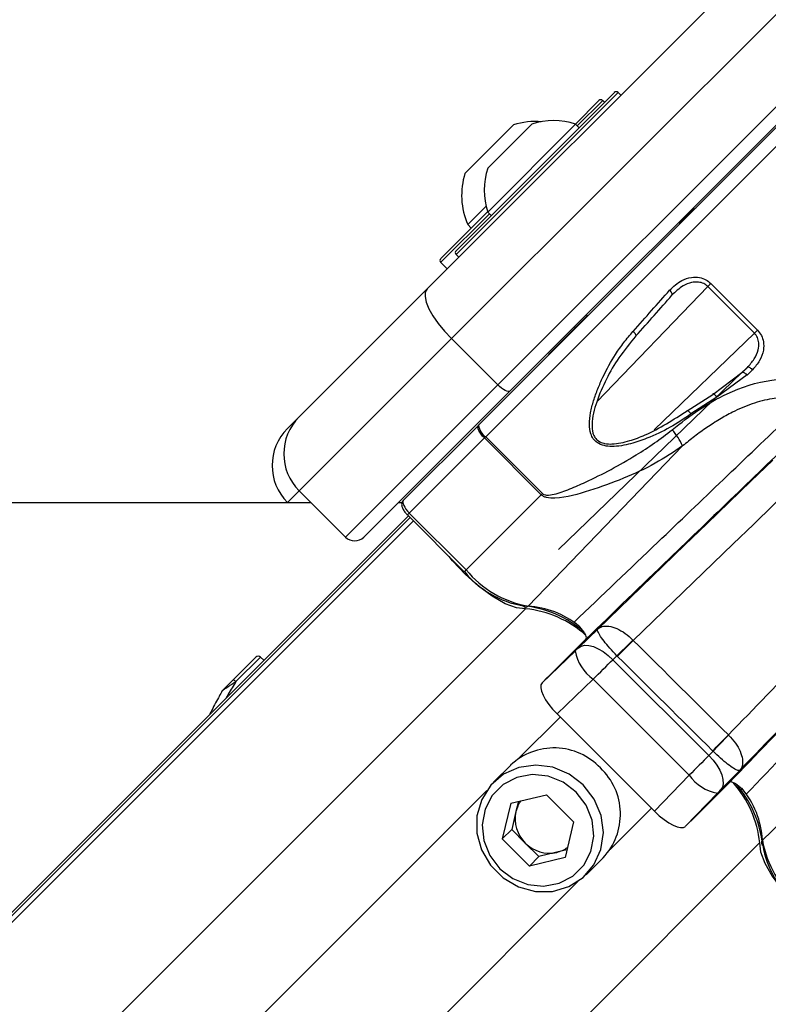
# Model space of a CAD drawing. Header units: millimetres. Extents: x 20 to 19305, y 40 to 15632.
# Tile 68 of 114: x 6491 to 6606, y 14460 to 14611. Entities that reach past the tile are written whole.
import ezdxf

# ---------------------------------------------------------------- set-up
doc = ezdxf.new("R2010")
doc.units = ezdxf.units.MM

msp = doc.modelspace()

# ---------------------------------------------------------------- linework, layer by layer
at = {"color": 7, "linetype": 'Continuous', "lineweight": 25, "ltscale": 2}
for p, q in [((6553.55, 14569.6), (6613.52, 14629.58)), ((6617.24, 14621.98), (6557.27, 14562.01)), ((6564.34, 14554.94), (6624.31, 14614.91)), ((6626.21, 14613.98), (6566.24, 14554.01)), ((6557.98, 14575.45), (6582.16, 14599.63)), ((6576.21, 14594.81), (6579.81, 14598.41)), ((6580.66, 14598.13), (6580.38, 14598.41)), ((6583.15, 14599.2), (6582.73, 14599.63)), ((6561.42, 14548.76), (6608.69, 14596.04)), ((6559.34, 14587.27), (6566.76, 14594.7)), ((6562.81, 14581.36), (6576.25, 14594.79)), ((6562.82, 14588.07), (6569.54, 14594.78)), ((6576.79, 14594.25), (6576.25, 14594.79)), ((6559.76, 14579.43), (6562.56, 14582.24)), ((6555.7, 14574.3), (6562.8, 14581.4)), ((6562.81, 14581.36), (6563.35, 14580.82)), ((6594.24, 14581.73), (6592.13, 14579.62)), ((6559.76, 14579.43), (6560.29, 14578.89)), ((6592.2, 14579.55), (6591.99, 14579.76)), ((6592.2, 14579.55), (6591.99, 14579.76)), ((6555.63, 14574.23), (6555.7, 14574.3)), ((6557.98, 14574.88), (6558.4, 14574.46)), ((6555.63, 14573.66), (6556.62, 14572.67)), ((6596.43, 14569.98), (6596.89, 14570.44)), ((6603.56, 14562.84), (6596.43, 14569.98)), ((6596.89, 14570.44), (6604.02, 14563.31)), ((6534.01, 14550.06), (6553.55, 14569.6)), ((6577.99, 14565.48), (6572.31, 14559.79)), ((6577.85, 14565.62), (6578.06, 14565.4)), ((6577.85, 14565.62), (6578.06, 14565.4)), ((6576.06, 14563.83), (6576.2, 14563.69)), ((6576.06, 14563.83), (6576.2, 14563.69)), ((6604.02, 14563.31), (6603.56, 14562.84)), ((6557.27, 14562.01), (6534.01, 14538.75)), ((6564.34, 14554.94), (6557.27, 14562.01)), ((6601.65, 14556.81), (6573.63, 14529.8)), ((6597.2, 14553.48), (6601.65, 14556.81)), ((6602.43, 14556.45), (6597.8, 14553.04)), ((6541.08, 14531.68), (6564.34, 14554.94)), ((6566.24, 14554.01), (6543.91, 14531.68)), ((6593.27, 14550.99), (6597.2, 14553.48)), ((6597.8, 14553.04), (6593.87, 14550.49)), ((6532.22, 14548.28), (6534.01, 14550.06)), ((6549.89, 14537.24), (6561.36, 14548.7)), ((6561.36, 14548.7), (6561.42, 14548.76)), ((6562.31, 14546.83), (6550.83, 14535.35)), ((6562.5, 14547.01), (6562.31, 14546.83)), ((6570.99, 14538.15), (6562.31, 14546.83)), ((6562.5, 14547.01), (6571.18, 14538.33)), ((6592.59, 14545.6), (6568.98, 14521.13)), ((6541.08, 14531.68), (6534.01, 14538.75)), ((6570.99, 14538.15), (6571.18, 14538.33)), ((6532.26, 14536.92), (6532.22, 14536.96)), ((6549.71, 14536.92), (6549.15, 14536.92)), ((6570.99, 14538.15), (6559.51, 14526.67)), ((6550.83, 14535.35), (6559.51, 14526.67)), ((6550.69, 14534.92), (6328.56, 14312.79)), ((6550.55, 14535.06), (6559.23, 14526.38)), ((6576.68, 14514.76), (6579.62, 14517.62)), ((6571.9, 14510.18), (6577.81, 14516.09)), ((6585.01, 14515.92), (6585.05, 14515.88)), ((6571.11, 14509.38), (6576.17, 14514.26)), ((6523.83, 14509.76), (6527.39, 14513.33)), ((6528.6, 14512.84), (6528.09, 14513.33)), ((6582.55, 14513.54), (6581.92, 14512.93)), ((6581.92, 14512.93), (6596.58, 14498.27)), ((6582.64, 14513.45), (6582.55, 14513.54)), ((6571.11, 14509.38), (6571.97, 14510.24)), ((6578.91, 14509.94), (6573.42, 14504.64)), ((6593.59, 14495.27), (6578.91, 14509.94)), ((6522.21, 14508.08), (6522.03, 14507.76)), ((6629.25, 14508.94), (6604.78, 14485.34)), ((6588.29, 14489.78), (6573.42, 14504.64)), ((6599.59, 14501.43), (6599.62, 14501.4)), ((6596.58, 14498.27), (6597.24, 14498.95)), ((6597.24, 14498.95), (6597.18, 14499)), ((6566.32, 14496.81), (6563.71, 14494.2)), ((6601.31, 14496.02), (6598.4, 14493.03)), ((6588.29, 14489.78), (6593.59, 14495.27)), ((6593.83, 14488.26), (6599.73, 14494.17)), ((6566.34, 14490.99), (6571.79, 14492.29)), ((6575.94, 14488.14), (6571.79, 14492.29)), ((6597.91, 14492.52), (6593.03, 14487.47)), ((6566.34, 14490.99), (6565.03, 14485.54)), ((6567.51, 14491.27), (6567.13, 14489.71)), ((6567.13, 14489.71), (6566.48, 14486.99)), ((6566.48, 14486.99), (6565.03, 14485.54)), ((6566.48, 14486.99), (6568.56, 14484.91)), ((6575.94, 14488.14), (6574.64, 14482.69)), ((6593.03, 14487.47), (6593.89, 14488.33)), ((6565.03, 14485.54), (6569.19, 14481.39)), ((6568.56, 14484.91), (6570.63, 14482.84)), ((6570.63, 14482.84), (6569.19, 14481.39)), ((6574.64, 14482.69), (6569.19, 14481.39)), ((6573.36, 14483.49), (6570.63, 14482.84)), ((6574.92, 14483.86), (6573.36, 14483.49)), ((6577.85, 14480.06), (6580.46, 14482.67))]:
    msp.add_line(p, q, dxfattribs=at)
at = {"color": 8, "linetype": 'Continuous', "lineweight": 25, "ltscale": 2}
for p, q in [((6582.73, 14599.63), (6557.98, 14574.88)), ((6580.38, 14598.41), (6576.5, 14594.54)), ((6611.52, 14596.04), (6562.5, 14547.01)), ((6563.07, 14581.1), (6555.7, 14573.74)), ((6555.7, 14573.74), (6555.63, 14573.66)), ((6596.43, 14569.98), (6579.5, 14552.37)), ((6588.24, 14548.08), (6603.56, 14562.84)), ((6602.48, 14557.61), (6601.62, 14556.78)), ((6534.01, 14538.75), (6532.22, 14536.96)), ((6550.83, 14535.35), (6550.55, 14535.06)), ((6551.47, 14534.14), (5341.11, 13323.78)), ((6550.96, 14534.65), (5560.48, 13544.16)), ((6559.51, 14526.67), (6559.23, 14526.38)), ((6568.58, 14520.72), (5353.93, 13306.06)), ((6528.09, 14513.33), (6524.35, 14509.58)), ((6573.89, 14504.17), (6567.58, 14497.86)), ((6562.66, 14492.94), (6525.05, 14455.32)), ((6587.82, 14490.24), (6581.51, 14483.93)), ((6604.36, 14484.94), (5389.71, 13270.28)), ((6576.58, 14479.01), (6538.97, 14441.4))]:
    msp.add_line(p, q, dxfattribs=at)
at = {"color": 7, "linetype": 'Continuous', "lineweight": 25, "ltscale": 2, "flags": 128}
for points in [[(6553.55, 14569.6), (6553.28, 14569.11), (6553.24, 14568.43), (6553.43, 14567.57), (6553.84, 14566.58), (6554.45, 14565.48), (6555.25, 14564.32), (6556.2, 14563.15), (6557.27, 14562.01)], [(6590.96, 14568.64), (6591, 14568.7), (6591.01, 14568.77), (6591, 14568.86), (6590.96, 14568.96), (6590.9, 14569.07), (6590.82, 14569.18), (6590.72, 14569.3), (6590.6, 14569.41)], [(6585.45, 14562.42), (6585.48, 14562.46), (6585.47, 14562.51), (6585.45, 14562.58), (6585.39, 14562.67), (6585.32, 14562.77), (6585.23, 14562.88), (6585.12, 14562.99), (6585.01, 14563.1)], [(6602.43, 14556.45), (6602.31, 14556.56), (6602.2, 14556.65), (6602.08, 14556.73), (6601.97, 14556.79), (6601.87, 14556.83), (6601.78, 14556.84), (6601.71, 14556.84), (6601.65, 14556.81)], [(6603.26, 14557.26), (6603.15, 14557.37), (6603.03, 14557.46), (6602.92, 14557.54), (6602.8, 14557.6), (6602.7, 14557.64), (6602.61, 14557.65), (6602.53, 14557.64), (6602.48, 14557.61)], [(6566.24, 14554.01), (6566.12, 14553.94), (6565.95, 14553.93), (6565.73, 14553.98), (6565.48, 14554.08), (6565.21, 14554.23), (6564.92, 14554.43), (6564.63, 14554.67), (6564.34, 14554.94)], [(6597.8, 14553.04), (6597.7, 14553.19), (6597.59, 14553.33), (6597.49, 14553.44), (6597.4, 14553.53), (6597.32, 14553.57), (6597.26, 14553.58), (6597.22, 14553.55), (6597.2, 14553.48)], [(6593.27, 14550.99), (6593.29, 14551.02), (6593.33, 14551.03), (6593.39, 14551.01), (6593.46, 14550.95), (6593.56, 14550.87), (6593.66, 14550.76), (6593.77, 14550.63), (6593.87, 14550.49)], [(6562.31, 14546.83), (6562.04, 14547.11), (6561.81, 14547.4), (6561.6, 14547.69), (6561.45, 14547.96), (6561.34, 14548.21), (6561.29, 14548.42), (6561.29, 14548.59), (6561.36, 14548.7)], [(6579.62, 14517.62), (6582.94, 14520.82), (6586.26, 14524.04), (6589.6, 14527.26), (6592.94, 14530.48), (6596.28, 14533.72), (6599.64, 14536.96), (6603, 14540.2), (6606.36, 14543.45)], [(6609.56, 14539.55), (6606.48, 14536.58), (6603.41, 14533.6), (6600.33, 14530.64), (6597.27, 14527.67), (6594.2, 14524.71), (6591.15, 14521.76), (6588.1, 14518.82), (6585.05, 14515.88)], [(6535.83, 14536.92), (5962.48, 14536.89), (5333.11, 14536.86), (4692.52, 14536.84), (4051.92, 14536.84)], [(6568.58, 14520.72), (6567.21, 14520.84), (6565.47, 14521.49), (6563.5, 14522.63), (6561.41, 14524.17), (6559.35, 14526.02), (6557.44, 14528.05), (6556.9, 14528.71)], [(6582.55, 14513.54), (6582.83, 14513.81), (6583.12, 14514.1), (6583.43, 14514.39), (6583.74, 14514.69), (6584.06, 14515), (6584.37, 14515.31), (6584.69, 14515.62), (6585.01, 14515.92)], [(6582.64, 14513.45), (6582.92, 14513.73), (6583.2, 14514.02), (6583.5, 14514.32), (6583.81, 14514.62), (6584.12, 14514.94), (6584.43, 14515.25), (6584.74, 14515.57), (6585.05, 14515.88)], [(6576.68, 14514.76), (6577.09, 14515.02), (6577.63, 14515.14), (6578.25, 14515.11), (6578.95, 14514.93), (6579.7, 14514.61), (6580.46, 14514.16), (6581.21, 14513.59), (6581.92, 14512.93)], [(6524.35, 14509.58), (6524.27, 14509.65), (6524.2, 14509.7), (6524.12, 14509.75), (6524.05, 14509.78), (6523.98, 14509.8), (6523.92, 14509.8), (6523.87, 14509.79), (6523.83, 14509.76)], [(6571.9, 14510.18), (6571.91, 14510.18), (6571.92, 14510.19), (6571.93, 14510.2), (6571.93, 14510.21), (6571.94, 14510.21), (6571.95, 14510.22), (6571.96, 14510.23), (6571.97, 14510.24)], [(6597.18, 14499), (6597.45, 14499.28), (6597.74, 14499.57), (6598.04, 14499.87), (6598.35, 14500.18), (6598.65, 14500.49), (6598.97, 14500.81), (6599.28, 14501.12), (6599.59, 14501.43)], [(6597.24, 14498.95), (6597.51, 14499.23), (6597.79, 14499.52), (6598.09, 14499.83), (6598.39, 14500.14), (6598.69, 14500.45), (6599, 14500.77), (6599.31, 14501.09), (6599.62, 14501.4)], [(6596.58, 14498.27), (6597.24, 14497.56), (6597.8, 14496.81), (6598.26, 14496.05), (6598.58, 14495.31), (6598.76, 14494.61), (6598.79, 14493.98), (6598.67, 14493.45), (6598.4, 14493.03)], [(6577.42, 14493.78), (6575.27, 14495.44), (6572.78, 14496.48), (6570.15, 14496.83), (6567.56, 14496.47), (6565.21, 14495.41), (6563.27, 14493.73), (6561.89, 14491.57), (6561.17, 14489.07), (6561.16, 14486.44), (6561.87, 14483.85), (6563.23, 14481.51), (6565.16, 14479.58), (6567.5, 14478.22), (6570.09, 14477.51), (6572.72, 14477.52), (6575.22, 14478.24), (6577.38, 14479.62), (6579.05, 14481.56), (6580.11, 14483.91), (6580.48, 14486.5), (6580.13, 14489.13), (6579.09, 14491.62), (6577.42, 14493.78)], [(6576.34, 14492.69), (6574.35, 14494.2), (6572.04, 14495.12), (6569.62, 14495.37), (6567.26, 14494.93), (6565.16, 14493.83), (6563.5, 14492.17), (6562.4, 14490.07), (6561.96, 14487.71), (6562.2, 14485.28), (6563.12, 14482.98), (6564.64, 14480.99), (6566.63, 14479.48), (6568.93, 14478.56), (6571.36, 14478.31), (6573.72, 14478.75), (6575.82, 14479.85), (6577.48, 14481.51), (6578.58, 14483.61), (6579.02, 14485.97), (6578.77, 14488.4), (6577.85, 14490.7), (6576.34, 14492.69)], [(6604.36, 14484.94), (6604.49, 14483.56), (6605.14, 14481.82), (6606.28, 14479.85), (6607.82, 14477.77), (6609.67, 14475.7), (6611.7, 14473.8), (6612.36, 14473.25)]]:
    msp.add_lwpolyline(points, dxfattribs=at)
at = {"color": 7, "linetype": 'Continuous', "lineweight": 25, "ltscale": 4}
for centre, radius, start, end in [((6580.09, 14598.13), 0.4, 45, 135), ((6582.44, 14599.35), 0.4, 45, 135), ((6570.12, 14583.91), 11.29, 85.2595, 107.2991), ((6572.9, 14584.7), 10.63, 71.6616, 108.4591), ((6572.9, 14584.7), 10.63, 161.5409, 198.3384), ((6570.12, 14583.91), 11.29, 162.7009, 203.3898), ((6594.95, 14581.02), 1, 109.1581, 135), ((6558.26, 14575.16), 0.4, 135, 225), ((6555.91, 14573.94), 0.4, 135, 225), ((6573.01, 14559.09), 1, 135, 160.8419), ((6539.66, 14544.4), 8, 135, 225), ((6563.9, 14549.08), 2.5, 187.3527, 235.8652), ((6537.88, 14542.62), 8, 135, 225), ((6583.9, 14541.74), 9.51, 23.9204, 41.8428), ((6542.49, 14533.09), 2, 225, 315), ((6570.7, 14535.71), 14.75, 219.0958, 260.2615), ((6571.62, 14536.51), 15.6, 219.0958, 260.2615), ((6568.61, 14521.49), 0.515, 217.7933, 316.0921), ((6566.64, 14504.76), 16.49, 48.5086, 84.5418), ((6567.03, 14504.71), 16.08, 47.906, 84.4412), ((6583.07, 14515.62), 7.04, 191.0738, 233.7684), ((6527.75, 14512.97), 0.5, 46, 135), ((6522.54, 14508.09), 0.272, 135.172, 157.9703), ((6572.96, 14489.74), 9.7, 43.2021, 133.2469), ((6573.39, 14489.31), 9.7, 316.7531, 46.7979), ((6599.26, 14499.43), 7.04, 216.2316, 258.9262), ((6588.37, 14483.38), 16.07, 5.5537, 42.0633), ((6588.29, 14482.96), 16.6, 5.5141, 41.8248), ((6571.6, 14488.65), 4.59, 143.8197, 166.6594), ((6572.16, 14488.59), 5.15, 167.4059, 225.6226), ((6572.24, 14488.51), 5.15, 224.3774, 282.5941), ((6572.3, 14487.95), 4.59, 283.3406, 306.1803), ((6605.14, 14484.96), 0.515, 133.9079, 232.2067), ((6620.16, 14487.97), 15.6, 189.7385, 230.9042), ((6619.36, 14487.05), 14.75, 189.7385, 230.9042)]:
    msp.add_arc(centre, radius, start, end, dxfattribs=at)
at = {"color": 8, "linetype": 'Continuous', "lineweight": 25, "ltscale": 4}
for centre, radius, start, end in [((6568.05, 14507.29), 13.87, 51.6412, 86.1269), ((6591.37, 14484.62), 13.43, 3.0618, 40.1632)]:
    msp.add_arc(centre, radius, start, end, dxfattribs=at)
at = {"color": 7, "linetype": 'Continuous', "lineweight": 25, "ltscale": 4}
for centre, major_axis, ratio, start_param, end_param in [((6573.27, 14555.1), (38.02, 41.18), 0.058799, 4.962057, 5.121155), ((6573.86, 14554.55), (37.45, 40.61), 0.059649, 4.961989, 5.121087), ((6586.15, 14542.23), (39.67, 38.39), 0.00596, 5.108013, 5.130674), ((6586.71, 14541.65), (40.24, 38.96), 0.005875, 5.10801, 5.130671), ((6551.31, 14535.83), (1.41, -1.41), 0.336637, 3.141593, 4.712389), ((6643.01, 14543.7), (229.7, 237.18), 0.005499, 1.651197, 1.755276), ((6646.6, 14540.22), (226.11, 233.7), 0.005671, 1.651188, 1.766574), ((-6782.92, 28420.31), (-17803.07, 18163.17), 0.011234, 2.431576, 2.432813), ((6576.31, 14514.41), (0.719, 0.695), 0.005673, 4.504382, 5.236596), ((6579.79, 14510.82), (4.25, 4.23), 0.000946, 4.504291, 5.236505), ((-6784.69, 28418.54), (-17804.88, 18161.45), 0.011404, 2.431575, 2.432812), ((6574.65, 14505.85), (3.54, -3.53), 0.344879, 3.140954, 4.70961), ((6594.47, 14496.14), (4.23, 4.25), 0.000946, 1.046681, 1.778894), ((6598.06, 14492.67), (0.695, 0.719), 0.005673, 1.04659, 1.778803), ((6589.5, 14491), (-3.53, 3.54), 0.344879, 1.573576, 3.142231), ((6646.6, 14540.22), (226.11, 233.7), 0.005671, 1.800196, 1.80047)]:
    msp.add_ellipse(centre, major_axis=major_axis, ratio=ratio, start_param=start_param, end_param=end_param, dxfattribs=at)
at = {"color": 7, "linetype": 'Continuous', "lineweight": 25, "ltscale": 2}
for points, knots in [([(6590.6, 14569.41), (6591.18, 14569.96), (6592.15, 14570.88), (6593.8, 14571.42), (6595.09, 14571.42), (6596.14, 14571.07), (6596.65, 14570.64), (6596.89, 14570.44)], [0, 0, 0, 0, 0.3433706, 0.5659019, 0.7385948, 0.8786964, 1, 1, 1, 1]), ([(6596.43, 14569.98), (6596.24, 14570.14), (6595.82, 14570.48), (6594.94, 14570.7), (6593.83, 14570.61), (6592.37, 14570.01), (6591.5, 14569.16), (6590.96, 14568.64)], [0, 0, 0, 0, 0.112579, 0.245384, 0.414973, 0.641274, 1, 1, 1, 1]), ([(6593.87, 14550.49), (6592.83, 14549.79), (6590.7, 14548.36), (6587.56, 14546.88), (6585.04, 14546.01), (6583.23, 14545.61), (6581.87, 14545.48), (6580.6, 14545.59), (6579.59, 14545.99), (6578.91, 14546.68), (6578.46, 14547.63), (6578.3, 14549.01), (6578.5, 14550.71), (6578.97, 14552.54), (6579.62, 14554.35), (6580.68, 14556.77), (6582.01, 14559.14), (6583.59, 14561.44), (6584.54, 14562.55), (6585.01, 14563.1)], [0, 0, 0, 0, 0.110467, 0.223154, 0.298255, 0.339908, 0.382171, 0.415364, 0.448777, 0.472891, 0.496968, 0.53824, 0.59033, 0.643876, 0.69987, 0.756256, 0.87127, 0.935394, 1, 1, 1, 1]), ([(6585.45, 14562.42), (6584.56, 14561.33), (6582.1, 14558.3), (6579.76, 14553.67), (6578.66, 14549.63), (6578.78, 14547.75), (6579.16, 14546.87), (6579.75, 14546.28), (6580.32, 14546.06), (6581.02, 14545.91), (6582.36, 14545.85), (6584.44, 14546.34), (6588.42, 14547.81), (6591.2, 14549.63), (6593.27, 14550.99)], [0, 0, 0, 0, 0.12991, 0.359387, 0.464769, 0.505001, 0.527937, 0.550681, 0.578411, 0.582677, 0.615146, 0.698783, 0.774581, 1, 1, 1, 1]), ([(6602.48, 14557.61), (6602.85, 14558.02), (6603.57, 14558.81), (6604.16, 14560.13), (6604.28, 14561.28), (6604.08, 14562.2), (6603.73, 14562.63), (6603.56, 14562.84)], [0, 0, 0, 0, 0.283974, 0.545536, 0.731752, 0.867421, 1, 1, 1, 1]), ([(6604.02, 14563.31), (6604.24, 14563.04), (6604.68, 14562.5), (6605.01, 14561.42), (6604.99, 14560.08), (6604.43, 14558.58), (6603.66, 14557.71), (6603.26, 14557.26)], [0, 0, 0, 0, 0.1423472, 0.2846756, 0.4732508, 0.7288415, 1, 1, 1, 1]), ([(6590.98, 14548.09), (6592.33, 14549.13), (6595.01, 14551.21), (6600.01, 14554.09), (6605.77, 14555.99), (6612.15, 14555.77), (6617.15, 14553.75), (6619.6, 14551.58), (6620.5, 14550.78)], [0, 0, 0, 0, 0.151687, 0.303172, 0.526485, 0.711728, 0.894443, 1, 1, 1, 1]), ([(6613.8, 14552.11), (6613.42, 14552.24), (6612.65, 14552.51), (6611.03, 14552.89), (6608.88, 14553.1), (6606.09, 14552.87), (6603.16, 14552.11), (6600.49, 14550.95), (6598.21, 14549.68), (6596.29, 14548.44), (6594.41, 14547.08), (6593.2, 14546.09), (6592.59, 14545.6)], [0, 0, 0, 0, 0.051714, 0.103855, 0.215797, 0.331171, 0.469207, 0.6107, 0.706781, 0.803439, 0.901532, 1, 1, 1, 1]), ([(6576.01, 14518.66), (6580.28, 14522.73), (6591.23, 14533.21), (6602.16, 14543.67), (6608.84, 14550.06)], [0, 0, 0, 0, 0.389328, 1, 1, 1, 1]), ([(6571.18, 14538.33), (6571.24, 14538.28), (6571.32, 14538.22), (6571.53, 14538.12), (6572.07, 14538.04), (6573.42, 14538.3), (6575.38, 14539.01), (6578.28, 14540.29), (6581.68, 14541.99), (6585.2, 14544.01), (6588.33, 14546.03), (6590.1, 14547.4), (6590.98, 14548.09)], [0, 0, 0, 0, 0.0107727, 0.0133883, 0.0311218, 0.0817188, 0.1965243, 0.3127288, 0.5063451, 0.7016009, 0.8502605, 1, 1, 1, 1]), ([(6610.47, 14547.57), (6603.82, 14541.16), (6592.94, 14530.67), (6582.05, 14520.17), (6577.81, 14516.09)], [0, 0, 0, 0, 0.6110512, 1, 1, 1, 1]), ([(6592.59, 14545.6), (6591.22, 14544.68), (6588.39, 14542.8), (6583.54, 14540.56), (6578.42, 14538.74), (6574.47, 14537.6), (6572.05, 14537.62), (6571.34, 14537.86), (6571.1, 14538.06), (6570.99, 14538.15)], [0, 0, 0, 0, 0.216048, 0.443479, 0.676218, 0.906067, 0.960964, 0.982482, 1, 1, 1, 1]), ([(6549.89, 14537.24), (6549.82, 14537.15), (6549.69, 14536.98), (6549.65, 14536.65), (6549.7, 14536.3), (6549.89, 14535.87), (6550.2, 14535.43), (6550.45, 14535.16), (6550.55, 14535.06)], [0, 0, 0, 0, 0.136412, 0.259363, 0.401807, 0.617369, 0.859617, 1, 1, 1, 1]), ([(6599.73, 14494.17), (6603.82, 14498.4), (6614.32, 14509.29), (6624.81, 14520.18), (6631.21, 14526.82)], [0, 0, 0, 0, 0.388949, 1, 1, 1, 1]), ([(6633.71, 14525.19), (6627.32, 14518.51), (6616.85, 14507.58), (6606.38, 14496.63), (6602.31, 14492.36)], [0, 0, 0, 0, 0.610672, 1, 1, 1, 1]), ([(6577.81, 14516.09), (6577.85, 14516.15), (6577.92, 14516.29), (6577.82, 14516.67), (6577.56, 14517.13), (6577.17, 14517.64), (6576.7, 14518.13), (6576.3, 14518.47), (6576.07, 14518.62), (6576.01, 14518.66)], [0, 0, 0, 0, 0.156971, 0.313942, 0.470894, 0.627843, 0.784815, 0.941826, 1, 1, 1, 1]), ([(6582.55, 14513.54), (6582.18, 14513.93), (6581.42, 14514.74), (6580.51, 14515.85), (6579.86, 14516.77), (6579.56, 14517.37), (6579.57, 14517.57), (6579.62, 14517.62), (6579.62, 14517.62)], [0, 0, 0, 0, 0.1842, 0.375146, 0.581304, 0.809251, 0.994375, 1, 1, 1, 1]), ([(6579.62, 14517.62), (6579.62, 14517.63), (6579.8, 14517.79), (6580.28, 14518.06), (6581.25, 14518.12), (6582.49, 14517.76), (6583.8, 14517.03), (6584.61, 14516.29), (6585.01, 14515.92)], [0, 0, 0, 0, 0.005633, 0.190875, 0.418683, 0.624651, 0.815589, 1, 1, 1, 1]), ([(6524.35, 14509.58), (6524.3, 14509.55), (6524.04, 14509.38), (6523.62, 14509.1), (6523.14, 14508.78), (6522.81, 14508.55), (6522.56, 14508.39), (6522.38, 14508.26), (6522.32, 14508.21), (6522.29, 14508.19)], [0, 0, 0, 0, 0.070103, 0.395135, 0.587131, 0.731052, 0.841657, 0.936351, 1, 1, 1, 1]), ([(6522.35, 14508.28), (6522.37, 14508.3), (6522.42, 14508.35), (6522.62, 14508.55), (6523.07, 14509), (6523.51, 14509.44), (6523.8, 14509.73), (6523.83, 14509.76)], [0, 0, 0, 0, 0.045344, 0.125649, 0.375686, 0.92411, 1, 1, 1, 1]), ([(6522.19, 14508.05), (6522.2, 14508.06), (6522.23, 14508.14), (6522.29, 14508.21), (6522.35, 14508.28)], [0, 0, 0, 0, 0.028633, 1, 1, 1, 1]), ([(6522.29, 14508.19), (6522.25, 14508.15), (6522.21, 14508.11), (6522.19, 14508.05), (6522.19, 14508.05)], [0, 0, 0, 0, 0.971383, 1, 1, 1, 1]), ([(6522.03, 14507.76), (6521.87, 14507.47), (6521.31, 14506.47), (6520.72, 14505.35), (6520.35, 14504.6), (6520.34, 14504.57)], [0, 0, 0, 0, 0.288499, 0.975019, 1, 1, 1, 1]), ([(6599.62, 14501.4), (6599.98, 14501), (6600.73, 14500.19), (6601.45, 14498.88), (6601.81, 14497.65), (6601.75, 14496.68), (6601.48, 14496.2), (6601.32, 14496.02), (6601.31, 14496.02)], [0, 0, 0, 0, 0.184504, 0.375518, 0.581526, 0.809314, 0.994346, 1, 1, 1, 1]), ([(6601.31, 14496.02), (6601.31, 14496.01), (6601.26, 14495.97), (6601.06, 14495.96), (6600.46, 14496.26), (6599.54, 14496.91), (6598.43, 14497.82), (6597.63, 14498.58), (6597.24, 14498.95)], [0, 0, 0, 0, 0.005646, 0.190561, 0.418487, 0.624684, 0.815707, 1, 1, 1, 1]), ([(6602.31, 14492.36), (6602.19, 14492.53), (6601.95, 14492.86), (6601.47, 14493.36), (6600.97, 14493.78), (6600.48, 14494.09), (6600.07, 14494.25), (6599.83, 14494.25), (6599.76, 14494.18), (6599.73, 14494.17)], [0, 0, 0, 0, 0.15705, 0.314102, 0.471129, 0.628117, 0.785073, 0.942021, 1, 1, 1, 1])]:
    msp.add_open_spline(points, degree=3, knots=knots, dxfattribs=at)
at = {"color": 8, "linetype": 'Continuous', "lineweight": 25, "ltscale": 2}
msp.add_open_spline([(6524.35, 14509.58), (6523.96, 14508.97), (6523.46, 14508.17), (6522.95, 14507.27), (6522.83, 14507.06)], degree=3, knots=[0, 0, 0, 0, 0.772639, 1, 1, 1, 1], dxfattribs=at)

doc.saveas('drawing.dxf')
